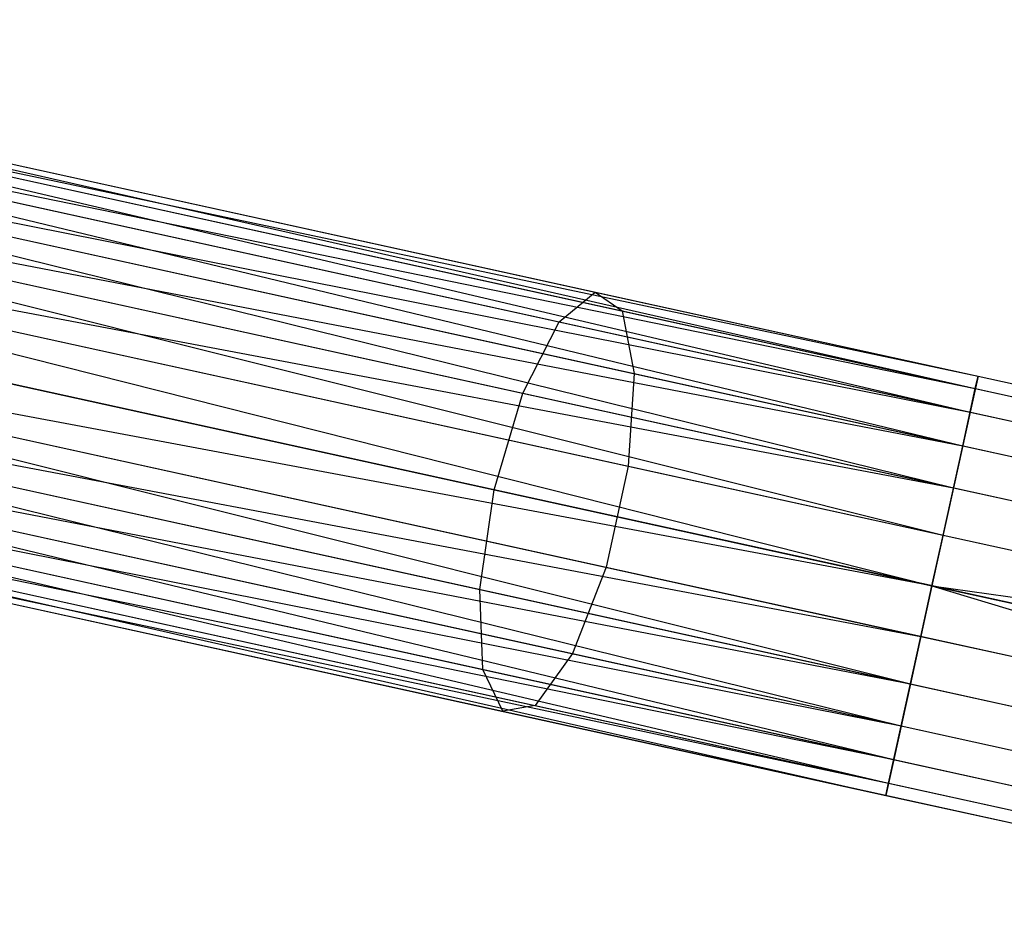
# Model space of a CAD drawing. Extents: x -91 to 91, y -91 to 262.
# Tile 253 of 256: x 64.3 to 68.85, y -16.63 to -12.41. Entities that reach past the tile are written whole.
import ezdxf

# ---------------------------------------------------------------- set-up
doc = ezdxf.new("R2010")
doc.units = 0
doc.header["$LTSCALE"] = 25.4
doc.layers.get('0').update_dxf_attribs({"linetype": 'CONTINUOUS'})

# ---------------------------------------------------------------- blocks, each defined once
blk = doc.blocks.new('ETE0_STL_1')
at = {"color": 0}
for p, q in [((61.2171, -12.4091, 169.8871), (68.7177, -14.1151, 169.653)), ((61.2171, -12.4091, 169.8871), (68.7177, -14.1151, 169.653)), ((61.2171, -12.4091, 169.8871), (68.7301, -14.0587, 170.1281)), ((61.2171, -12.4091, 169.8871), (68.7301, -14.0587, 170.1281)), ((61.2171, -12.4091, 170.1281), (68.7301, -14.0587, 170.1281)), ((61.2171, -12.4091, 170.1281), (68.7301, -14.0587, 170.1281)), ((61.2048, -12.4655, 169.653), (68.7177, -14.1151, 169.653)), ((61.2048, -12.4655, 169.653), (68.7177, -14.1151, 169.653)), ((61.2048, -12.4655, 170.3622), (68.7301, -14.0587, 170.1281)), ((61.2048, -12.4655, 170.3622), (68.7301, -14.0587, 170.1281)), ((61.2048, -12.4655, 170.3622), (68.6937, -14.2245, 170.5757)), ((61.2048, -12.4655, 170.3622), (68.6937, -14.2245, 170.5757)), ((61.1807, -12.5749, 169.4395), (68.6594, -14.3806, 169.2591)), ((61.1807, -12.5749, 169.4395), (68.6594, -14.3806, 169.2591)), ((61.1807, -12.5749, 169.4395), (68.7177, -14.1151, 169.653)), ((61.1807, -12.5749, 169.4395), (68.7177, -14.1151, 169.653)), ((61.1807, -12.5749, 170.5757), (68.6937, -14.2245, 170.5757)), ((61.1807, -12.5749, 170.5757), (68.6937, -14.2245, 170.5757)), ((61.1464, -12.731, 169.2591), (68.6594, -14.3806, 169.2591)), ((61.1464, -12.731, 169.2591), (68.6594, -14.3806, 169.2591)), ((61.1464, -12.731, 170.7561), (68.6937, -14.2245, 170.5757)), ((61.1464, -12.731, 170.7561), (68.6937, -14.2245, 170.5757)), ((61.1464, -12.731, 170.7561), (68.6169, -14.5744, 170.8931)), ((61.1464, -12.731, 170.7561), (68.6169, -14.5744, 170.8931)), ((61.1039, -12.9248, 169.1222), (68.5685, -14.7946, 169.0367)), ((61.1039, -12.9248, 169.1222), (68.5685, -14.7946, 169.0367)), ((61.1039, -12.9248, 169.1222), (68.6594, -14.3806, 169.2591)), ((61.1039, -12.9248, 169.1222), (68.6594, -14.3806, 169.2591)), ((61.1039, -12.9248, 170.8931), (68.6169, -14.5744, 170.8931)), ((61.1039, -12.9248, 170.8931), (68.6169, -14.5744, 170.8931)), ((64.1206, -13.0466, 319.6635), (66.9589, -13.6698, 318.998)), ((64.1206, -13.0466, 319.6635), (66.9589, -13.6698, 318.998)), ((61.0556, -13.145, 169.0367), (68.5685, -14.7946, 169.0367)), ((61.0556, -13.145, 169.0367), (68.5685, -14.7946, 169.0367)), ((61.0556, -13.145, 170.9785), (68.6169, -14.5744, 170.8931)), ((61.0556, -13.145, 170.9785), (68.6169, -14.5744, 170.8931)), ((61.0556, -13.145, 170.9785), (68.5172, -15.0283, 171.0076)), ((61.0556, -13.145, 170.9785), (68.5172, -15.0283, 171.0076)), ((64.1777, -13.1182, 320.1334), (67.0837, -13.7563, 319.4519)), ((64.1777, -13.1182, 320.1334), (67.0837, -13.7563, 319.4519)), ((64.0189, -13.198, 319.2211), (66.7932, -13.8072, 318.5705)), ((64.0189, -13.198, 319.2211), (66.7932, -13.8072, 318.5705)), ((61.0042, -13.3787, 169.0076), (68.5172, -15.0283, 169.0076)), ((61.0042, -13.3787, 169.0076), (68.5172, -15.0283, 169.0076)), ((61.0042, -13.3787, 171.0076), (68.5172, -15.0283, 171.0076)), ((61.0042, -13.3787, 171.0076), (68.5172, -15.0283, 171.0076)), ((64.1769, -13.3964, 320.5228), (67.1392, -14.0468, 319.8282)), ((64.1769, -13.3964, 320.5228), (67.1392, -14.0468, 319.8282)), ((63.8957, -13.5378, 318.9072), (66.6247, -14.137, 318.2673)), ((63.8957, -13.5378, 318.9072), (66.6247, -14.137, 318.2673)), ((68.5172, -15.0283, 171.0076), (60.9529, -13.6125, 170.9785)), ((60.9529, -13.6125, 170.9785), (68.4175, -15.4822, 170.8931)), ((60.9529, -13.6125, 170.9785), (68.4175, -15.4822, 170.8931)), ((60.9529, -13.6125, 169.0367), (68.4659, -15.2621, 169.0367)), ((60.9529, -13.6125, 169.0367), (68.4659, -15.2621, 169.0367)), ((68.5172, -15.0283, 171.0076), (60.9529, -13.6125, 170.9785)), ((66.7932, -13.8072, 318.5705), (66.9589, -13.6698, 318.998)), ((66.7932, -13.8072, 318.5705), (66.9589, -13.6698, 318.998)), ((66.9589, -13.6698, 318.998), (69.668, -14.2646, 317.9055)), ((66.9589, -13.6698, 318.998), (69.668, -14.2646, 317.9055)), ((66.9589, -13.6698, 318.998), (67.0837, -13.7563, 319.4519)), ((66.9589, -13.6698, 318.998), (67.0837, -13.7563, 319.4519)), ((67.0837, -13.7563, 319.4519), (69.8576, -14.3653, 318.3333)), ((67.0837, -13.7563, 319.4519), (69.8576, -14.3653, 318.3333)), ((67.0837, -13.7563, 319.4519), (67.1392, -14.0468, 319.8282)), ((67.0837, -13.7563, 319.4519), (67.1392, -14.0468, 319.8282)), ((60.9046, -13.8326, 170.8931), (68.4175, -15.4822, 170.8931)), ((60.9046, -13.8326, 170.8931), (68.4175, -15.4822, 170.8931)), ((60.9046, -13.8326, 169.1222), (68.375, -15.676, 169.2591)), ((60.9046, -13.8326, 169.1222), (68.375, -15.676, 169.2591)), ((60.9046, -13.8326, 169.1222), (68.4659, -15.2621, 169.0367)), ((60.9046, -13.8326, 169.1222), (68.4659, -15.2621, 169.0367)), ((64.1185, -13.8175, 320.7428), (67.1125, -14.4749, 320.0407)), ((64.1185, -13.8175, 320.7428), (67.1125, -14.4749, 320.0407)), ((66.6247, -14.137, 318.2673), (66.7932, -13.8072, 318.5705)), ((66.6247, -14.137, 318.2673), (66.7932, -13.8072, 318.5705)), ((66.7932, -13.8072, 318.5705), (69.4413, -14.3886, 317.5025)), ((66.7932, -13.8072, 318.5705), (69.4413, -14.3886, 317.5025)), ((66.492, -14.5836, 318.1579), (63.7793, -13.988, 318.794)), ((66.492, -14.5836, 318.1579), (63.7793, -13.988, 318.794)), ((60.862, -14.0264, 170.7561), (68.4175, -15.4822, 170.8931)), ((60.862, -14.0264, 170.7561), (68.4175, -15.4822, 170.8931)), ((60.862, -14.0264, 170.7561), (68.3407, -15.8322, 170.5757)), ((60.862, -14.0264, 170.7561), (68.3407, -15.8322, 170.5757)), ((60.862, -14.0264, 169.2591), (68.375, -15.676, 169.2591)), ((60.862, -14.0264, 169.2591), (68.375, -15.676, 169.2591)), ((67.1392, -14.0468, 319.8282), (67.1125, -14.4749, 320.0407)), ((67.1392, -14.0468, 319.8282), (67.1125, -14.4749, 320.0407)), ((67.1392, -14.0468, 319.8282), (69.9667, -14.6677, 318.6879)), ((67.1392, -14.0468, 319.8282), (69.9667, -14.6677, 318.6879)), ((68.7301, -14.0587, 170.1281), (68.6937, -14.2245, 170.5757)), ((68.7301, -14.0587, 170.1281), (68.6937, -14.2245, 170.5757)), ((68.7177, -14.1151, 169.653), (68.7301, -14.0587, 170.1281)), ((68.7177, -14.1151, 169.653), (68.7301, -14.0587, 170.1281)), ((68.7301, -14.0587, 170.1281), (71.6153, -14.6922, 170.3488)), ((68.7301, -14.0587, 170.1281), (71.6153, -14.6922, 170.3488)), ((68.6594, -14.3806, 169.2591), (68.7177, -14.1151, 169.653)), ((68.6594, -14.3806, 169.2591), (68.7177, -14.1151, 169.653)), ((68.7177, -14.1151, 169.653), (71.6719, -14.7637, 169.879)), ((68.7177, -14.1151, 169.653), (71.6719, -14.7637, 169.879)), ((66.492, -14.5836, 318.1579), (66.6247, -14.137, 318.2673)), ((66.492, -14.5836, 318.1579), (66.6247, -14.137, 318.2673)), ((66.6247, -14.137, 318.2673), (69.2296, -14.7089, 317.2168)), ((66.6247, -14.137, 318.2673), (69.2296, -14.7089, 317.2168)), ((60.8277, -14.1825, 170.5757), (68.3407, -15.8322, 170.5757)), ((60.8277, -14.1825, 170.5757), (68.3407, -15.8322, 170.5757)), ((60.8277, -14.1825, 169.4395), (68.3167, -15.9416, 169.653)), ((60.8277, -14.1825, 169.4395), (68.3167, -15.9416, 169.653)), ((60.8277, -14.1825, 169.4395), (68.375, -15.676, 169.2591)), ((60.8277, -14.1825, 169.4395), (68.375, -15.676, 169.2591)), ((68.6937, -14.2245, 170.5757), (68.6169, -14.5744, 170.8931)), ((68.6937, -14.2245, 170.5757), (68.6169, -14.5744, 170.8931)), ((68.6937, -14.2245, 170.5757), (71.514, -14.8437, 170.7914)), ((68.6937, -14.2245, 170.5757), (71.514, -14.8437, 170.7914)), ((60.8037, -14.292, 170.3622), (68.3407, -15.8322, 170.5757)), ((60.8037, -14.292, 170.3622), (68.3407, -15.8322, 170.5757)), ((60.8037, -14.292, 170.3622), (68.3043, -15.9979, 170.1281)), ((60.8037, -14.292, 170.3622), (68.3043, -15.9979, 170.1281)), ((60.8037, -14.292, 169.653), (68.3167, -15.9416, 169.653)), ((60.8037, -14.292, 169.653), (68.3167, -15.9416, 169.653)), ((64.0158, -14.285, 320.7428), (67.0099, -14.9424, 320.0407)), ((64.0158, -14.285, 320.7428), (67.0099, -14.9424, 320.0407)), ((60.7913, -14.3483, 170.1281), (68.3043, -15.9979, 170.1281)), ((60.7913, -14.3483, 170.1281), (68.3043, -15.9979, 170.1281)), ((60.7913, -14.3483, 169.8871), (68.3043, -15.9979, 170.1281)), ((60.7913, -14.3483, 169.8871), (68.3043, -15.9979, 170.1281)), ((60.7913, -14.3483, 169.8871), (68.3167, -15.9416, 169.653)), ((60.7913, -14.3483, 169.8871), (68.3167, -15.9416, 169.653)), ((68.5685, -14.7946, 169.0367), (68.6594, -14.3806, 169.2591)), ((68.5685, -14.7946, 169.0367), (68.6594, -14.3806, 169.2591)), ((68.6594, -14.3806, 169.2591), (71.6708, -15.0418, 169.4894)), ((68.6594, -14.3806, 169.2591), (71.6708, -15.0418, 169.4894)), ((63.6964, -14.4456, 318.9072), (66.4254, -15.0448, 318.2673)), ((63.6964, -14.4456, 318.9072), (66.4254, -15.0448, 318.2673)), ((67.1125, -14.4749, 320.0407), (67.0099, -14.9424, 320.0407)), ((67.1125, -14.4749, 320.0407), (67.0099, -14.9424, 320.0407)), ((67.1125, -14.4749, 320.0407), (69.9704, -15.1024, 318.8882)), ((67.1125, -14.4749, 320.0407), (69.9704, -15.1024, 318.8882)), ((66.4254, -15.0448, 318.2673), (66.492, -14.5836, 318.1579)), ((66.4254, -15.0448, 318.2673), (66.492, -14.5836, 318.1579)), ((69.0812, -15.1522, 317.1137), (66.492, -14.5836, 318.1579)), ((69.0812, -15.1522, 317.1137), (66.492, -14.5836, 318.1579)), ((68.6169, -14.5744, 170.8931), (68.5172, -15.0283, 171.0076)), ((68.6169, -14.5744, 170.8931), (68.5172, -15.0283, 171.0076)), ((68.6169, -14.5744, 170.8931), (71.3911, -15.1835, 171.1053)), ((68.6169, -14.5744, 170.8931), (71.3911, -15.1835, 171.1053)), ((63.8925, -14.6918, 320.5228), (66.8548, -15.3422, 319.8282)), ((63.8925, -14.6918, 320.5228), (66.8548, -15.3422, 319.8282)), ((68.5172, -15.0283, 169.0076), (68.5685, -14.7946, 169.0367)), ((68.5172, -15.0283, 169.0076), (68.5685, -14.7946, 169.0367)), ((68.5685, -14.7946, 169.0367), (71.6122, -15.4629, 169.2695)), ((68.5685, -14.7946, 169.0367), (71.6122, -15.4629, 169.2695)), ((63.6659, -14.8057, 319.2211), (66.4402, -15.4149, 318.5705)), ((63.6659, -14.8057, 319.2211), (66.4402, -15.4149, 318.5705)), ((63.7766, -14.9447, 320.1334), (66.6827, -15.5828, 319.4519)), ((63.7766, -14.9447, 320.1334), (66.6827, -15.5828, 319.4519)), ((67.0099, -14.9424, 320.0407), (66.8548, -15.3422, 319.8282)), ((67.0099, -14.9424, 320.0407), (66.8548, -15.3422, 319.8282)), ((67.0099, -14.9424, 320.0407), (69.8678, -15.5699, 318.8882)), ((67.0099, -14.9424, 320.0407), (69.8678, -15.5699, 318.8882)), ((63.6949, -14.9858, 319.6635), (66.5331, -15.609, 318.998)), ((63.6949, -14.9858, 319.6635), (66.5331, -15.609, 318.998)), ((66.4402, -15.4149, 318.5705), (66.4254, -15.0448, 318.2673)), ((66.4254, -15.0448, 318.2673), (69.0302, -15.6168, 317.2168)), ((66.4402, -15.4149, 318.5705), (66.4254, -15.0448, 318.2673)), ((66.4254, -15.0448, 318.2673), (69.0302, -15.6168, 317.2168)), ((68.5172, -15.0283, 171.0076), (68.4175, -15.4822, 170.8931)), ((68.5172, -15.0283, 171.0076), (68.4175, -15.4822, 170.8931)), ((68.4659, -15.2621, 169.0367), (68.5172, -15.0283, 169.0076)), ((68.4659, -15.2621, 169.0367), (68.5172, -15.0283, 169.0076)), ((68.5172, -15.0283, 169.0076), (71.5095, -15.9304, 169.2695)), ((68.5172, -15.0283, 169.0076), (71.5095, -15.9304, 169.2695)), ((68.5172, -15.0283, 169.0076), (71.6122, -15.4629, 169.2695)), ((68.5172, -15.0283, 169.0076), (71.6122, -15.4629, 169.2695)), ((68.5172, -15.0283, 171.0076), (71.2748, -15.6338, 171.2186)), ((68.5172, -15.0283, 171.0076), (71.2748, -15.6338, 171.2186)), ((68.375, -15.676, 169.2591), (68.4659, -15.2621, 169.0367)), ((68.375, -15.676, 169.2591), (68.4659, -15.2621, 169.0367)), ((68.4659, -15.2621, 169.0367), (71.5095, -15.9304, 169.2695)), ((68.4659, -15.2621, 169.0367), (71.5095, -15.9304, 169.2695)), ((66.8548, -15.3422, 319.8282), (66.6827, -15.5828, 319.4519)), ((66.8548, -15.3422, 319.8282), (66.6827, -15.5828, 319.4519)), ((66.8548, -15.3422, 319.8282), (69.6823, -15.9631, 318.6879)), ((66.8548, -15.3422, 319.8282), (69.6823, -15.9631, 318.6879)), ((66.5331, -15.609, 318.998), (66.4402, -15.4149, 318.5705)), ((66.4402, -15.4149, 318.5705), (69.0883, -15.9963, 317.5025)), ((66.4402, -15.4149, 318.5705), (69.0883, -15.9963, 317.5025)), ((66.5331, -15.609, 318.998), (66.4402, -15.4149, 318.5705)), ((68.4175, -15.4822, 170.8931), (68.3407, -15.8322, 170.5757)), ((68.4175, -15.4822, 170.8931), (68.3407, -15.8322, 170.5757)), ((68.4175, -15.4822, 170.8931), (71.1918, -16.0914, 171.1053)), ((68.4175, -15.4822, 170.8931), (71.1918, -16.0914, 171.1053)), ((66.6827, -15.5828, 319.4519), (66.5331, -15.609, 318.998)), ((66.6827, -15.5828, 319.4519), (66.5331, -15.609, 318.998)), ((66.5331, -15.609, 318.998), (69.2422, -16.2039, 317.9055)), ((66.5331, -15.609, 318.998), (69.2422, -16.2039, 317.9055)), ((66.6827, -15.5828, 319.4519), (69.4565, -16.1919, 318.3333)), ((66.6827, -15.5828, 319.4519), (69.4565, -16.1919, 318.3333)), ((68.3167, -15.9416, 169.653), (68.375, -15.676, 169.2591)), ((68.3167, -15.9416, 169.653), (68.375, -15.676, 169.2591)), ((68.375, -15.676, 169.2591), (71.3864, -16.3372, 169.4894)), ((68.375, -15.676, 169.2591), (71.3864, -16.3372, 169.4894)), ((68.3407, -15.8322, 170.5757), (68.3043, -15.9979, 170.1281)), ((68.3407, -15.8322, 170.5757), (68.3043, -15.9979, 170.1281)), ((68.3407, -15.8322, 170.5757), (71.161, -16.4514, 170.7914)), ((68.3407, -15.8322, 170.5757), (71.161, -16.4514, 170.7914)), ((68.3043, -15.9979, 170.1281), (68.3167, -15.9416, 169.653)), ((68.3043, -15.9979, 170.1281), (68.3167, -15.9416, 169.653)), ((68.3167, -15.9416, 169.653), (71.2709, -16.5902, 169.879)), ((68.3167, -15.9416, 169.653), (71.2709, -16.5902, 169.879)), ((68.3043, -15.9979, 170.1281), (71.1896, -16.6314, 170.3488)), ((68.3043, -15.9979, 170.1281), (71.1896, -16.6314, 170.3488))]:
    blk.add_line(p, q, dxfattribs=at)

msp = doc.modelspace()

# ---------------------------------------------------------------- block references
at = {"color": 253}
msp.add_blockref('ETE0_STL_1', (0, 0), dxfattribs=at)

doc.saveas('drawing.dxf')
